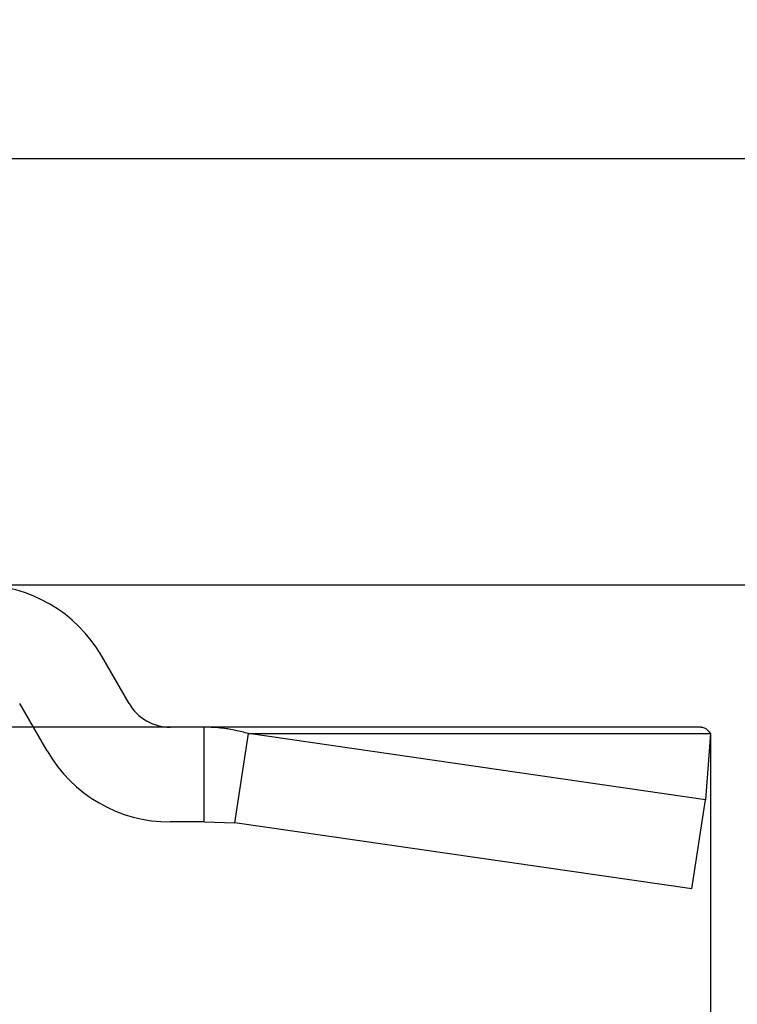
# Model space of a CAD drawing. Header units: millimetres. Extents: x 1370 to 1970, y 2215 to 2639.
# Tile 7 of 16: x 1508 to 1538, y 2322 to 2363. Entities that reach past the tile are written whole.
import ezdxf

# ---------------------------------------------------------------- set-up
doc = ezdxf.new("R2010")
doc.units = ezdxf.units.MM
doc.layers.add('1轮廓实线层', color=7, linetype='Continuous')
doc.layers.add('2细线层', color=3, linetype='Continuous')
doc.styles.add('SLDTEXTSTYLE1', font='txt')
doc.dimstyles.new('SLDDIMSTYLE0', dxfattribs={"dimtxt": 7, "dimasz": 8.16, "dimexe": 0, "dimexo": 0.0625, "dimgap": 1.75, "dimtad": 2, "dimdec": 0, "dimrnd": 1e-09, "dimzin": 4, "dimdsep": 46, "dimtxsty": 'SLDTEXTSTYLE1', "dimsah": 1, "dimcen": 0.09, "dimadec": 0, "dimazin": 1, "dimtfac": 1, "dimtmove": 0, "dimatfit": 0, "dimfxl": 1, "dimfrac": 2, "dimtolj": 1, "dimtzin": 12, "dimarcsym": 0})
doc.dimstyles.new('SLDDIMSTYLE1', dxfattribs={"dimtxt": 7, "dimasz": 8.16, "dimexe": 0, "dimexo": 0.0625, "dimgap": 1.75, "dimtad": 2, "dimdec": 0, "dimrnd": 1e-09, "dimzin": 12, "dimdsep": 46, "dimtxsty": 'SLDTEXTSTYLE1', "dimsah": 1, "dimcen": 0.09, "dimadec": 0, "dimazin": 3, "dimtfac": 1, "dimtmove": 0, "dimatfit": 0, "dimfxl": 1, "dimfrac": 2, "dimtolj": 1, "dimtzin": 12, "dimarcsym": 0})

# ---------------------------------------------------------------- blocks, each defined once
blk = doc.blocks.new('*D20')
at = {"layer": '2细线层', "color": 0, "lineweight": -2, "ltscale": 2, "transparency": 16777216}
for p, q in [((1641.539, 2365.482), (1641.539, 2373.642)), ((1506.956, 2357.322), (1641.539, 2357.322)), ((1641.539, 2357.322), (1641.539, 2339.322)), ((1506.456, 2339.322), (1641.539, 2339.322)), ((1641.539, 2331.162), (1641.539, 2299.779))]:
    blk.add_line(p, q, dxfattribs=at)
at = {"layer": '2细线层', "color": 0, "ltscale": 2, "transparency": 16777216}
for points in [[(1640.179, 2365.482), (1642.899, 2365.482), (1641.539, 2357.322)], [(1640.179, 2331.162), (1642.899, 2331.162), (1641.539, 2339.322)]]:
    blk.add_solid(points, dxfattribs=at)
at = {"layer": 'Defpoints', "color": 0, "ltscale": 2, "transparency": 16777216}
for p in [(1506.894, 2357.322), (1506.394, 2339.322), (1641.539, 2339.322)]:
    blk.add_point(p, dxfattribs=at)
at = {"layer": '2细线层', "color": 0, "ltscale": 2, "transparency": 16777216, "insert": (1643.289, 2310.658), "char_height": 7, "attachment_point": 2, "rotation": 90, "style": 'SLDTEXTSTYLE1'}
blk.add_mtext('\\A1;GH=18', dxfattribs=at)
blk = doc.blocks.new('*D21')
at = {"layer": '2细线层', "color": 0, "lineweight": -2, "ltscale": 2, "transparency": 16777216}
for p, q in [((1454.34, 2347.482), (1454.34, 2355.642)), ((1486.49, 2339.322), (1454.34, 2339.322)), ((1454.34, 2339.322), (1454.34, 2333.322)), ((1515.854, 2333.322), (1454.34, 2333.322)), ((1454.34, 2325.162), (1454.34, 2307.334))]:
    blk.add_line(p, q, dxfattribs=at)
at = {"layer": '2细线层', "color": 0, "ltscale": 2, "transparency": 16777216}
for points in [[(1452.98, 2347.482), (1455.7, 2347.482), (1454.34, 2339.322)], [(1452.98, 2325.162), (1455.7, 2325.162), (1454.34, 2333.322)]]:
    blk.add_solid(points, dxfattribs=at)
at = {"layer": 'Defpoints', "color": 0, "ltscale": 2, "transparency": 16777216}
for p in [(1486.552, 2339.322), (1454.34, 2333.322), (1515.917, 2333.322)]:
    blk.add_point(p, dxfattribs=at)
at = {"layer": '2细线层', "color": 0, "ltscale": 2, "transparency": 16777216, "insert": (1445.59, 2312.168), "char_height": 7, "attachment_point": 2, "rotation": 90, "style": 'SLDTEXTSTYLE1'}
blk.add_mtext('\\A1;BH', dxfattribs=at)
blk = doc.blocks.new('*D25')
at = {"layer": '2细线层', "color": 0, "lineweight": -2, "ltscale": 2, "transparency": 16777216}
for p, q in [((1537.279, 2332.988), (1537.279, 2278.322)), ((1491.394, 2315.314), (1491.394, 2278.322)), ((1499.554, 2278.322), (1529.119, 2278.322))]:
    blk.add_line(p, q, dxfattribs=at)
at = {"layer": '2细线层', "color": 0, "ltscale": 2, "transparency": 16777216}
for points in [[(1499.554, 2279.682), (1499.554, 2276.962), (1491.394, 2278.322)], [(1529.119, 2279.682), (1529.119, 2276.962), (1537.279, 2278.322)]]:
    blk.add_solid(points, dxfattribs=at)
at = {"layer": 'Defpoints', "color": 0, "ltscale": 2, "transparency": 16777216}
for p in [(1537.279, 2333.051), (1491.394, 2315.376), (1537.279, 2278.322)]:
    blk.add_point(p, dxfattribs=at)
at = {"layer": '2细线层', "color": 0, "ltscale": 2, "transparency": 16777216, "insert": (1514.336, 2276.572), "char_height": 7, "attachment_point": 2, "style": 'SLDTEXTSTYLE1'}
blk.add_mtext('\\A1;L=45%%P2', dxfattribs=at)

msp = doc.modelspace()

# ---------------------------------------------------------------- linework, layer by layer
at = {"layer": '1轮廓实线层', "linetype": 'Continuous', "lineweight": 25, "ltscale": 2}
for p, q in [((1512.744, 2334.322), (1511.59, 2336.322)), ((1509.28, 2332.322), (1508.126, 2334.322)), ((1515.917, 2333.322), (1514.477, 2333.322)), ((1515.917, 2329.322), (1515.917, 2333.322)), ((1536.894, 2333.322), (1515.917, 2333.322)), ((1517.206, 2329.292), (1517.779, 2333.051)), ((1537.073, 2330.256), (1517.779, 2333.051)), ((1517.779, 2333.051), (1537.279, 2333.051)), ((1537.279, 2333.051), (1537.073, 2330.256)), ((1536.499, 2326.497), (1537.073, 2330.256)), ((1515.917, 2329.322), (1514.477, 2329.322)), ((1515.917, 2329.322), (1517.206, 2329.292)), ((1536.499, 2326.497), (1517.206, 2329.292))]:
    msp.add_line(p, q, dxfattribs=at)
at = {"layer": '1轮廓实线层', "linetype": 'Continuous', "lineweight": 25, "ltscale": 4}
for centre, radius, start, end in [((1506.394, 2333.322), 6, 30, 90), ((1514.477, 2335.322), 2, 210, 270), ((1514.477, 2335.322), 6, 210, 270)]:
    msp.add_arc(centre, radius, start, end, dxfattribs=at)
at = {"layer": '1轮廓实线层', "linetype": 'Continuous', "lineweight": 25, "ltscale": 2}
for points, knots in [([(1517.779, 2333.051), (1517.69, 2333.076), (1517.512, 2333.125), (1517.243, 2333.186), (1516.973, 2333.237), (1516.662, 2333.281), (1516.31, 2333.315), (1516.048, 2333.32), (1515.917, 2333.322)], [0, 0, 0, 0, 0.145119, 0.290454, 0.435573, 0.580908, 0.79013, 1, 1, 1, 1]), ([(1536.894, 2333.322), (1536.92, 2333.32), (1536.974, 2333.316), (1537.047, 2333.284), (1537.111, 2333.241), (1537.169, 2333.19), (1537.225, 2333.128), (1537.261, 2333.076), (1537.279, 2333.051)], [0, 0, 0, 0, 0.2009776, 0.4029204, 0.5512109, 0.6998876, 0.8497445, 1, 1, 1, 1])]:
    msp.add_open_spline(points, degree=3, knots=knots, dxfattribs=at)

# ---------------------------------------------------------------- dimensions: what is measured, and where the dimension line sits
at = {"layer": '2细线层', "ltscale": 2}
for base, p1, p2, text, dimstyle, picture, middle in [((1641.539, 2339.322), (1506.894, 2357.322), (1506.394, 2339.322), 'GH=<>', 'SLDDIMSTYLE0', '*D20', (1641.539, 2310.658)), ((1454.34, 2333.322), (1486.552, 2339.322), (1515.917, 2333.322), 'BH', 'SLDDIMSTYLE1', '*D21', (1454.34, 2312.168))]:
    dim = msp.add_linear_dim(base=base, p1=p1, p2=p2, angle=90, text=text, dimstyle=dimstyle, dxfattribs=at)
    dim.commit()
    dim.dimension.update_dxf_attribs({"geometry": picture, "text_midpoint": middle, "dimtype": 160})
dim = msp.add_linear_dim(base=(1537.279, 2278.322), p1=(1491.394, 2315.376), p2=(1537.279, 2333.051), text='L=45%%P2', dimstyle='SLDDIMSTYLE0', dxfattribs=at)
dim.commit()
dim.dimension.update_dxf_attribs({"geometry": '*D25', "text_midpoint": (1514.336, 2278.322), "dimtype": 160})

doc.saveas('drawing.dxf')
